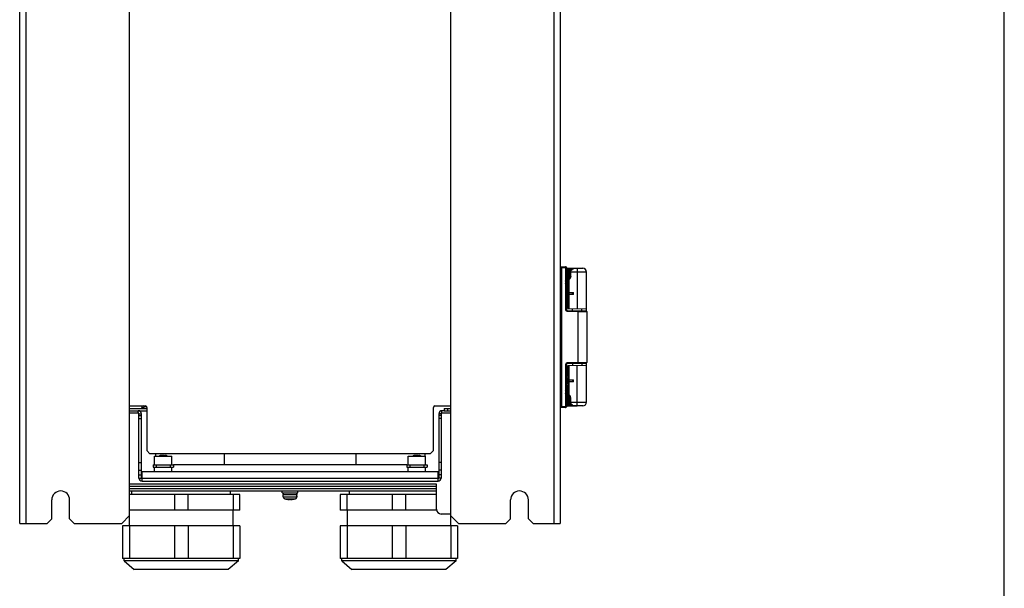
# Model space of a CAD drawing. Header units: millimetres. Extents: x 0 to 3364, y 0 to 2378.
# Tile 9 of 32: x 2735 to 3364, y 469 to 832. Entities that reach past the tile are written whole.
import ezdxf

# ---------------------------------------------------------------- set-up
doc = ezdxf.new("R2010")
doc.units = ezdxf.units.MM
doc.header["$LTSCALE"] = 185.02
doc.layers.get('0').update_dxf_attribs({"linetype": 'CONTINUOUS'})
doc.layers.add('00_COMPONENTS', color=7, linetype='CONTINUOUS')

msp = doc.modelspace()

# ---------------------------------------------------------------- linework, layer by layer
at = {"color": 7, "linetype": 'CONTINUOUS'}
msp.add_line((3364, 0), (3364, 2378), dxfattribs=at)
at = {"layer": '00_COMPONENTS', "color": 7, "linetype": 'CONTINUOUS'}
for p, q in [((2735.32, 510.58), (2735.32, 1760.58)), ((3080.32, 1760.58), (3080.32, 510.58)), ((2805.32, 509.08), (2805.32, 915.58)), ((3010.32, 915.58), (3010.32, 509.08)), ((2735.12, 590.58), (2735.12, 698.58)), ((3080.83, 674.57), (3083.83, 674.51)), ((3084.32, 674.02), (3084.32, 647.07)), ((3084.32, 673.58), (3091.12, 673.58)), ((3086.12, 673.58), (3086.62, 673.08)), ((3086.12, 647.77), (3086.12, 673.58)), ((3086.62, 673.08), (3088.31, 673.08)), ((3086.62, 673.08), (3086.62, 667.12)), ((3088.62, 673.58), (3088.12, 673.08)), ((3088.12, 672.98), (3088.12, 673.08)), ((3091.12, 673.57), (3094.75, 673.57)), ((3086.12, 666.58), (3086.55, 667)), ((3086.17, 666.58), (3086.41, 666.82)), ((3086.3, 666.66), (3086.17, 666.58)), ((3087.04, 668.58), (3087.04, 671.08)), ((3097.12, 646.24), (3097.12, 671.08)), ((3084.28, 661.82), (3084.21, 662.27)), ((3084.32, 660.68), (3086.12, 660.68)), ((3086.17, 666.58), (3086.12, 666.58)), ((3086.12, 654.18), (3084.32, 654.18)), ((3085.32, 655.36), (3085.32, 659.49)), ((3086.12, 658.08), (3088.92, 658.08)), ((3088.92, 656.78), (3086.12, 656.78)), ((3088.12, 656.78), (3088.12, 658.08)), ((3088.92, 656.78), (3088.92, 658.08)), ((3085.12, 647.79), (3097.12, 647.58)), ((3084.82, 646.57), (3096.83, 646.36)), ((3088.12, 646.51), (3088.12, 647.73)), ((3094.12, 646.41), (3094.12, 647.63)), ((3097.32, 645.86), (3097.32, 613.29)), ((3084.32, 591.1), (3084.32, 612.08)), ((3096.83, 612.79), (3084.82, 612.58)), ((3085.12, 611.37), (3097.12, 611.58)), ((3086.12, 585.58), (3086.12, 611.38)), ((3088.12, 612.64), (3088.12, 611.42)), ((3094.12, 612.75), (3094.12, 611.52)), ((3097.12, 588.08), (3097.12, 612.91)), ((3084.32, 604.98), (3086.12, 604.98)), ((3085.32, 599.66), (3085.32, 603.79)), ((3086.12, 598.48), (3084.32, 598.48)), ((3086.12, 602.38), (3088.92, 602.38)), ((3088.92, 601.08), (3086.12, 601.08)), ((3088.12, 602.38), (3088.12, 601.08)), ((3088.92, 601.08), (3088.92, 602.38)), ((3084.27, 591.84), (3084.21, 592.27)), ((3086.12, 592.58), (3086.17, 592.58)), ((3086.55, 592.15), (3086.12, 592.58)), ((3086.3, 592.49), (3086.17, 592.58)), ((3086.49, 592.26), (3086.17, 592.58)), ((3086.62, 592.03), (3086.62, 586.08)), ((3084.32, 591.1), (3084.32, 591.1)), ((3084.32, 591.1), (3084.32, 585.14)), ((3084.32, 585.58), (3091.12, 585.58)), ((3086.12, 585.58), (3086.62, 586.08)), ((3086.62, 586.08), (3088.29, 586.08)), ((3087.04, 588.08), (3087.04, 590.58)), ((3088.12, 586.21), (3088.12, 586.08)), ((3088.62, 585.58), (3088.12, 586.08)), ((3094.75, 585.58), (3091.12, 585.58)), ((2805.32, 582.58), (2816.32, 582.58)), ((2811.32, 579.58), (2812.82, 579.58)), ((2812.82, 539.58), (2812.82, 580.58)), ((2813.26, 584.45), (2813.1, 584.81)), ((3002.82, 580.58), (3002.82, 539.58)), ((3004.32, 579.58), (3002.82, 579.58)), ((3006.32, 582.58), (3004.82, 582.58)), ((3006.32, 584.08), (3010.32, 584.08)), ((3006.32, 584.08), (3006.32, 582.58)), ((3008.32, 584.08), (3008.32, 582.58)), ((3083.83, 584.64), (3080.83, 584.59)), ((2811.32, 577.58), (2812.82, 577.58)), ((3004.32, 577.58), (3002.82, 577.58)), ((2821.32, 553.58), (2832.32, 553.58)), ((2821.32, 548.08), (2821.32, 553.58)), ((2821.82, 555.08), (2821.82, 553.58)), ((2824.86, 553.87), (2824.85, 553.87)), ((2824.87, 553.88), (2824.86, 553.87)), ((2824.92, 553.89), (2824.87, 553.88)), ((2824.93, 553.89), (2824.92, 553.89)), ((2824.98, 553.9), (2824.93, 553.89)), ((2825.02, 553.91), (2824.98, 553.9)), ((2825.15, 553.95), (2825.02, 553.91)), ((2825.64, 553.92), (2825.65, 553.95)), ((2825.65, 553.95), (2825.68, 553.99)), ((2825.68, 553.89), (2825.68, 553.99)), ((2827.97, 553.99), (2827.99, 553.95)), ((2827.97, 553.89), (2827.97, 553.99)), ((2827.99, 553.95), (2828.01, 553.92)), ((2828.63, 553.91), (2828.5, 553.95)), ((2828.67, 553.9), (2828.63, 553.91)), ((2828.72, 553.89), (2828.67, 553.9)), ((2828.73, 553.89), (2828.72, 553.89)), ((2828.78, 553.88), (2828.73, 553.89)), ((2828.78, 553.87), (2828.78, 553.88)), ((2828.8, 553.87), (2828.78, 553.87)), ((2832.32, 548.08), (2832.32, 553.58)), ((2865.74, 555.08), (2865.74, 548.08)), ((2949.91, 555.08), (2949.91, 548.08)), ((2983.32, 553.58), (2994.32, 553.58)), ((2983.32, 548.08), (2983.32, 553.58)), ((2986.86, 553.87), (2986.85, 553.87)), ((2986.87, 553.88), (2986.86, 553.87)), ((2986.92, 553.89), (2986.87, 553.88)), ((2986.93, 553.89), (2986.92, 553.89)), ((2986.98, 553.9), (2986.93, 553.89)), ((2987.02, 553.91), (2986.98, 553.9)), ((2987.15, 553.95), (2987.02, 553.91)), ((2987.64, 553.92), (2987.65, 553.95)), ((2987.65, 553.95), (2987.68, 553.99)), ((2987.68, 553.89), (2987.68, 553.99)), ((2989.97, 553.99), (2989.99, 553.95)), ((2989.97, 553.89), (2989.97, 553.99)), ((2989.99, 553.95), (2990.01, 553.92)), ((2990.63, 553.91), (2990.5, 553.95)), ((2990.67, 553.9), (2990.63, 553.91)), ((2990.72, 553.89), (2990.67, 553.9)), ((2990.73, 553.89), (2990.72, 553.89)), ((2990.78, 553.88), (2990.73, 553.89)), ((2990.78, 553.87), (2990.78, 553.88)), ((2990.8, 553.87), (2990.78, 553.87)), ((2993.82, 555.08), (2993.82, 553.58)), ((2994.32, 548.08), (2994.32, 553.58)), ((2811.32, 549.58), (2812.82, 549.58)), ((2820.32, 548.08), (2820.32, 546.58)), ((2822.32, 548.08), (2822.32, 546.58)), ((2831.32, 548.08), (2831.32, 546.58)), ((2982.32, 548.08), (2833.32, 548.08)), ((2833.32, 548.08), (2833.32, 546.58)), ((2982.32, 548.08), (2982.32, 546.58)), ((2984.32, 548.08), (2984.32, 546.58)), ((2993.32, 548.08), (2993.32, 546.58)), ((2995.32, 548.08), (2995.32, 546.58)), ((3004.32, 549.58), (3002.82, 549.58)), ((2811.32, 544.58), (2812.82, 544.58)), ((2811.32, 541.58), (2812.82, 541.58)), ((2820.32, 546.58), (2833.32, 546.58)), ((2821.32, 543.58), (2821.32, 546.58)), ((2832.32, 543.58), (2832.32, 546.58)), ((2982.32, 546.58), (2995.32, 546.58)), ((2983.32, 543.58), (2983.32, 546.58)), ((2994.32, 543.58), (2994.32, 546.58)), ((3004.32, 544.58), (3002.82, 544.58)), ((3004.32, 541.58), (3002.82, 541.58)), ((2811.32, 539.58), (2812.82, 539.58)), ((3004.32, 539.58), (3002.82, 539.58)), ((3001.32, 534.08), (2805.32, 534.08)), ((3001.32, 532.58), (2805.32, 532.58)), ((3001.32, 531.08), (2805.32, 531.08)), ((2875.82, 529.08), (2805.32, 529.08)), ((2806.82, 529.08), (2806.82, 531.08)), ((2833.93, 529.08), (2833.93, 519.08)), ((2842.72, 519.08), (2842.72, 529.08)), ((2869.82, 529.08), (2869.82, 531.08)), ((2871.43, 529.08), (2871.43, 519.08)), ((2875.82, 519.08), (2875.82, 529.08)), ((2902.82, 530.08), (2902.82, 531.08)), ((2902.82, 530.08), (2912.82, 530.08)), ((2903.32, 529.08), (2912.32, 529.08)), ((2903.41, 528.08), (2903.32, 529.08)), ((2903.57, 529.08), (2903.57, 530.08)), ((2912.07, 529.08), (2912.07, 530.08)), ((2912.24, 528.08), (2912.32, 529.08)), ((2912.82, 530.08), (2912.82, 531.08)), ((3001.32, 529.08), (2939.82, 529.08)), ((2939.82, 529.08), (2939.82, 519.08)), ((2944.22, 519.08), (2944.22, 529.08)), ((2945.82, 529.08), (2945.82, 531.08)), ((2972.93, 529.08), (2972.93, 519.08)), ((2981.72, 519.08), (2981.72, 529.08)), ((2755.62, 513.58), (2755.62, 525.58)), ((2767.02, 513.58), (2767.02, 525.58)), ((2903.43, 528.08), (2903.41, 528.08)), ((2903.47, 527.61), (2903.43, 528.08)), ((2907.47, 525.98), (2908.17, 525.98)), ((2907.47, 525.81), (2907.47, 525.98)), ((2908.17, 525.98), (2908.17, 525.81)), ((2912.22, 528.08), (2912.18, 527.61)), ((2912.24, 528.08), (2912.22, 528.08)), ((3048.62, 513.58), (3048.62, 525.58)), ((3060.02, 513.58), (3060.02, 525.58)), ((2875.82, 519.08), (2805.32, 519.08)), ((2871.32, 519.08), (2871.32, 509.08)), ((3001.53, 519.08), (2939.82, 519.08)), ((2944.32, 519.08), (2944.32, 509.08)), ((2735.32, 510.58), (2752.62, 510.58)), ((2752.62, 510.58), (2755.62, 513.58)), ((2767.02, 513.58), (2770.02, 510.58)), ((2770.02, 510.58), (2800.32, 510.58)), ((2805.32, 515.58), (2800.32, 510.58)), ((3015.32, 510.58), (3010.32, 515.58)), ((3015.32, 510.58), (3045.62, 510.58)), ((3045.62, 510.58), (3048.62, 513.58)), ((3060.02, 513.58), (3063.02, 510.58)), ((3063.02, 510.58), (3080.32, 510.58)), ((2875.82, 509.08), (2800.82, 509.08)), ((2800.82, 509.08), (2800.82, 488.08)), ((2805.22, 509.08), (2805.22, 488.08)), ((2833.93, 509.08), (2833.93, 488.08)), ((2842.72, 509.08), (2842.72, 488.08)), ((2871.43, 509.08), (2871.43, 488.08)), ((2875.82, 509.08), (2875.82, 488.08)), ((3014.82, 509.08), (2939.82, 509.08)), ((2939.82, 509.08), (2939.82, 488.08)), ((2944.22, 509.08), (2944.22, 488.08)), ((2972.93, 509.08), (2972.93, 488.08)), ((2981.72, 509.08), (2981.72, 488.08)), ((3010.43, 509.08), (3010.43, 488.08)), ((3014.82, 509.08), (3014.82, 488.08)), ((2875.82, 488.08), (2800.82, 488.08)), ((2801.82, 486.58), (2801.82, 488.08)), ((2874.82, 486.58), (2801.82, 486.58)), ((2801.82, 486.58), (2808.32, 481.08)), ((2874.82, 486.58), (2868.32, 481.08)), ((2874.82, 486.58), (2874.82, 488.08)), ((3014.82, 488.08), (2939.82, 488.08)), ((2940.82, 486.58), (2940.82, 488.08)), ((3013.82, 486.58), (2940.82, 486.58)), ((2940.82, 486.58), (2947.32, 481.08)), ((3013.82, 486.58), (3007.32, 481.08)), ((3013.82, 486.58), (3013.82, 488.08)), ((2868.32, 481.08), (2808.32, 481.08)), ((3007.32, 481.08), (2947.32, 481.08))]:
    msp.add_line(p, q, dxfattribs=at)
at = {"layer": '00_COMPONENTS', "color": 9, "linetype": 'CONTINUOUS'}
for p, q in [((2739.32, 510.58), (2739.32, 1760.58)), ((3076.32, 1760.58), (3076.32, 510.58)), ((3080.32, 674.07), (3081.34, 674.06)), ((3081.34, 674.06), (3083.83, 674.02)), ((3081.34, 585.09), (3081.34, 674.06)), ((3084.32, 674.02), (3083.83, 674.02)), ((3083.83, 674.02), (3083.83, 647.07)), ((3085.12, 660.68), (3085.12, 673.58)), ((3091.12, 673.57), (3091.12, 647.68)), ((3084.18, 666.89), (3084.18, 666.9)), ((3086.12, 668.58), (3087.04, 668.58)), ((3097.12, 671.08), (3087.04, 671.08)), ((3084.18, 662.26), (3084.18, 662.27)), ((3085.12, 647.79), (3085.12, 654.18)), ((3086.12, 659.68), (3085.32, 659.68)), ((3086.12, 655.18), (3085.32, 655.18)), ((3084.32, 647.07), (3083.83, 647.07)), ((3084.82, 646.07), (3091.62, 645.95)), ((3091.62, 645.95), (3091.62, 613.2)), ((3091.62, 645.95), (3097.32, 645.86)), ((3084.32, 612.08), (3083.83, 612.08)), ((3083.83, 612.08), (3083.83, 585.14)), ((3091.62, 613.2), (3084.82, 613.08)), ((3085.12, 604.98), (3085.12, 611.37)), ((3091.12, 585.58), (3091.12, 611.47)), ((3097.32, 613.29), (3091.62, 613.2)), ((3086.12, 603.98), (3085.32, 603.98)), ((3085.12, 585.58), (3085.12, 598.48)), ((3086.12, 599.48), (3085.32, 599.48)), ((3084.18, 596.89), (3084.18, 596.9)), ((3084.18, 592.26), (3084.18, 592.27)), ((3081.34, 585.09), (3080.32, 585.08)), ((3083.83, 585.14), (3081.34, 585.09)), ((3083.83, 585.14), (3084.32, 585.14)), ((3087.04, 590.58), (3086.12, 590.58)), ((3087.04, 588.08), (3097.12, 588.08)), ((2810.82, 581.08), (2810.82, 582.58)), ((2811.32, 580.58), (2812.82, 580.58)), ((3004.32, 580.58), (3002.82, 580.58)), ((3004.82, 581.08), (3004.82, 582.58)), ((2825.65, 553.95), (2825.65, 553.9)), ((2827.99, 553.95), (2827.99, 553.9)), ((2987.65, 553.95), (2987.65, 553.9)), ((2989.99, 553.95), (2989.99, 553.9)), ((2813.32, 539.58), (3002.32, 539.58)), ((2903.47, 527.61), (2912.18, 527.61)), ((2904.64, 526.21), (2911.01, 526.21))]:
    msp.add_line(p, q, dxfattribs=at)
at = {"layer": '00_COMPONENTS', "color": 3, "linetype": 'CONTINUOUS'}
for p, q in [((2805.32, 585.58), (2815.32, 585.58)), ((3000.32, 585.58), (3010.32, 585.58)), ((2805.32, 584.08), (2816.32, 584.08)), ((2810.82, 581.08), (2805.32, 581.08)), ((2811.32, 539.58), (2811.32, 580.58)), ((2816.32, 584.58), (2816.32, 557.08)), ((2999.32, 557.08), (2999.32, 584.58)), ((3004.32, 580.58), (3004.32, 539.58)), ((3010.32, 581.08), (3004.82, 581.08)), ((3006.32, 582.58), (3010.32, 582.58)), ((2816.32, 557.08), (2818.32, 555.08)), ((2997.32, 555.08), (2818.32, 555.08)), ((2997.32, 555.08), (2999.32, 557.08)), ((2820.32, 548.08), (2833.32, 548.08)), ((2982.32, 548.08), (2995.32, 548.08)), ((3002.32, 543.58), (2813.32, 543.58)), ((2813.32, 537.58), (2813.32, 543.58)), ((3002.32, 537.58), (3002.32, 543.58)), ((3001.32, 535.58), (2805.32, 535.58)), ((2813.32, 537.58), (3002.32, 537.58)), ((3001.32, 519.58), (3001.32, 535.58)), ((3010.32, 516.58), (3004.32, 516.58))]:
    msp.add_line(p, q, dxfattribs=at)
at = {"layer": '00_COMPONENTS', "color": 7, "linetype": 'CONTINUOUS'}
for points in [[(3083.93, 665.4), (3084.01, 665.9), (3084.13, 666.48), (3084.21, 666.88)], [(3084.21, 666.88), (3084.27, 667.3), (3084.32, 667.75), (3084.32, 668.05)], [(3083.93, 663.75), (3083.88, 664.26), (3083.88, 664.9), (3083.93, 665.4)], [(3084.21, 662.27), (3084.13, 662.66), (3084.01, 663.24), (3083.93, 663.75)], [(3084.32, 661.1), (3084.32, 661.36), (3084.28, 661.82)], [(3084.21, 596.88), (3084.27, 597.3), (3084.32, 597.75), (3084.32, 598.06)], [(3083.93, 593.75), (3083.88, 594.26), (3083.88, 594.9), (3083.93, 595.4)], [(3083.93, 595.4), (3084.01, 595.9), (3084.13, 596.48), (3084.21, 596.88)], [(3084.21, 592.27), (3084.13, 592.66), (3084.01, 593.24), (3083.93, 593.75)], [(3084.32, 591.1), (3084.32, 591.39), (3084.27, 591.84)]]:
    msp.add_lwpolyline(points, dxfattribs=at)
for centre, radius, start, end in [((3080.82, 674.07), 0.5, 89.00363, 179.99994), ((3083.82, 674.02), 0.5, 0, 89), ((3094.62, 671.08), 2.5, 0, 87.13337), ((3083.88, 668.7), 3.17, 327.09918, 328.93092), ((3083.76, 668.77), 3.31, 328.91911, 329.62328), ((3083.73, 668.79), 3.35, 329.62699, 332.60364), ((3084.82, 647.07), 0.5, 180.00896, 269), ((3096.82, 645.86), 0.5, 0.00001, 89), ((3084.82, 612.08), 0.5, 91, 180), ((3096.82, 613.29), 0.5, 271, 359.99999), ((3083.55, 590.27), 3.55, 27.50833, 27.67756), ((2813.37, 584.94), 0.3, 113.42035, 204.40317), ((2820.32, 568.89), 17.79, 109.75018, 113.42035), ((2820.32, 568.89), 16.79, 104.03971, 113.39734), ((3080.82, 585.08), 0.5, 180.00006, 270.99637), ((3083.82, 585.14), 0.5, 271, 360), ((3094.62, 588.08), 2.5, 272.86664, 360), ((2810.82, 580.58), 2, 0, 90), ((2813.54, 584.57), 0.3, 204.40317, 293.39734), ((3004.82, 580.58), 2, 90, 180), ((2826.82, 547.68), 6.5, 107.68876, 114.47743), ((2825.67, 553.92), 0.0293, 217.95663, 220.26825), ((2825.84, 555.2), 1.33, 269.84232, 272.86641), ((2825.82, 555.55), 1.68, 272.84481, 276.06378), ((2825.8, 555.71), 1.85, 276.01762, 278.95816), ((2825.82, 555.62), 1.75, 278.93121, 281.48521), ((2826.82, 552.03), 1.99, 91.64967, 94.7581), ((2826.82, 551.95), 2.06, 88.33424, 91.66576), ((2826.83, 552.03), 1.99, 85.2419, 88.35033), ((2827.83, 555.62), 1.75, 258.51483, 261.06879), ((2827.85, 555.71), 1.85, 261.04183, 263.98236), ((2827.83, 555.55), 1.68, 263.93618, 267.15521), ((2827.81, 555.2), 1.33, 267.13366, 270.15763), ((2827.98, 553.92), 0.0293, 319.73171, 322.04331), ((2826.82, 547.68), 6.5, 65.52257, 72.31124), ((2988.82, 547.68), 6.5, 107.68876, 114.47743), ((2987.67, 553.92), 0.0293, 217.95663, 220.26825), ((2987.84, 555.2), 1.33, 269.84232, 272.86641), ((2987.82, 555.55), 1.68, 272.84481, 276.06378), ((2987.8, 555.71), 1.85, 276.01762, 278.95816), ((2987.82, 555.62), 1.75, 278.93121, 281.48521), ((2988.82, 552.03), 1.99, 91.64967, 94.7581), ((2988.82, 551.95), 2.06, 88.33424, 91.66576), ((2988.83, 552.03), 1.99, 85.2419, 88.35033), ((2989.83, 555.62), 1.75, 258.51483, 261.06879), ((2989.85, 555.71), 1.85, 261.04183, 263.98236), ((2989.83, 555.55), 1.68, 263.93618, 267.15521), ((2989.81, 555.2), 1.33, 267.13366, 270.15763), ((2989.98, 553.92), 0.0293, 319.73171, 322.04331), ((2988.82, 547.68), 6.5, 65.52257, 72.31124), ((2813.32, 539.58), 0.5, 180, 270), ((3002.32, 539.58), 0.5, 270, 360), ((2761.32, 525.58), 5.7, 0, 180), ((3054.32, 525.58), 5.7, 0, 180), ((2907.82, 537.78), 11.99, 254.59425, 265.93642), ((2908.32, 528.18), 2.38, 269.31709, 270.68291), ((2908.21, 532.31), 6.51, 272.49977, 274.10012), ((2907.82, 537.78), 11.99, 274.06358, 285.40575)]:
    msp.add_arc(centre, radius, start, end, dxfattribs=at)
at = {"layer": '00_COMPONENTS', "color": 9, "linetype": 'CONTINUOUS'}
for centre, radius, start, end in [((3057.87, 655.83), 27.08, 13.75515, 14.08297), ((3084.83, 647.07), 1, 180.00254, 268.99746), ((3084.83, 612.08), 1, 91.00253, 179.99747), ((3057.77, 585.8), 27.18, 13.75556, 14.08585)]:
    msp.add_arc(centre, radius, start, end, dxfattribs=at)
at = {"layer": '00_COMPONENTS', "color": 3, "linetype": 'CONTINUOUS'}
for centre, radius, start, end in [((2815.32, 584.58), 1, 0, 90), ((3000.32, 584.58), 1, 90, 180), ((2810.82, 580.58), 0.5, 0, 90), ((3004.82, 580.58), 0.5, 90, 180), ((2813.32, 539.58), 2, 180, 270), ((3002.32, 539.58), 2, 270, 360), ((3004.32, 519.58), 3, 180, 270)]:
    msp.add_arc(centre, radius, start, end, dxfattribs=at)
at = {"layer": '00_COMPONENTS', "color": 9, "linetype": 'CONTINUOUS'}
for points, knots in [([(3081.34, 674.56), (3081.35, 674.56), (3081.34, 674.54), (3081.35, 674.52), (3081.34, 674.47), (3081.35, 674.38), (3081.34, 674.24), (3081.34, 674.12), (3081.34, 674.06)], [0, 0, 0, 0, 0.019558, 0.076469, 0.168957, 0.293199, 0.61748, 1, 1, 1, 1]), ([(3083.83, 674.02), (3083.83, 674.08), (3083.84, 674.2), (3083.84, 674.34), (3083.84, 674.42), (3083.84, 674.47), (3083.83, 674.49), (3083.84, 674.51), (3083.83, 674.51)], [0, 0, 0, 0, 0.382564, 0.706767, 0.83112, 0.92352, 0.980474, 1, 1, 1, 1]), ([(3083.83, 665.41), (3083.9, 665.79), (3084.02, 666.28), (3084.15, 666.76), (3084.18, 666.89)], [0, 0, 0, 0, 0.752746, 1, 1, 1, 1]), ([(3084.18, 666.9), (3084.2, 666.99), (3084.28, 667.37), (3084.32, 667.77), (3084.32, 668.06)], [0, 0, 0, 0, 0.253502, 1, 1, 1, 1]), ([(3084.18, 666.9), (3084.18, 666.89), (3084.19, 666.89), (3084.21, 666.88), (3084.21, 666.88)], [0, 0, 0, 0, 0.38922, 1, 1, 1, 1]), ([(3083.93, 665.4), (3083.93, 665.4), (3083.92, 665.4), (3083.89, 665.41), (3083.86, 665.41), (3083.83, 665.41)], [0, 0, 0, 0, 0.075692, 0.291674, 1, 1, 1, 1]), ([(3083.83, 663.74), (3083.86, 663.74), (3083.89, 663.74), (3083.92, 663.75), (3083.93, 663.75), (3083.93, 663.75)], [0, 0, 0, 0, 0.70833, 0.924312, 1, 1, 1, 1]), ([(3084.18, 662.26), (3084.18, 662.26), (3084.19, 662.26), (3084.21, 662.27), (3084.21, 662.27)], [0, 0, 0, 0, 0.389475, 1, 1, 1, 1]), ([(3084.32, 661.1), (3084.32, 661.19), (3084.31, 661.58), (3084.25, 661.97), (3084.18, 662.26)], [0, 0, 0, 0, 0.246756, 1, 1, 1, 1]), ([(3084.82, 646.57), (3084.82, 646.57), (3084.81, 646.55), (3084.82, 646.53), (3084.82, 646.48), (3084.82, 646.39), (3084.82, 646.25), (3084.82, 646.13), (3084.82, 646.07)], [0, 0, 0, 0, 0.019558, 0.076469, 0.168957, 0.293199, 0.61748, 1, 1, 1, 1]), ([(3091.62, 646.45), (3091.63, 646.45), (3091.62, 646.43), (3091.63, 646.41), (3091.62, 646.36), (3091.63, 646.27), (3091.62, 646.13), (3091.62, 646.01), (3091.62, 645.95)], [0, 0, 0, 0, 0.019558, 0.076469, 0.168957, 0.293199, 0.61748, 1, 1, 1, 1]), ([(3084.82, 612.58), (3084.82, 612.58), (3084.81, 612.6), (3084.82, 612.63), (3084.82, 612.68), (3084.82, 612.76), (3084.82, 612.9), (3084.82, 613.02), (3084.82, 613.08)], [0, 0, 0, 0, 0.019558, 0.076469, 0.168957, 0.293199, 0.61748, 1, 1, 1, 1]), ([(3091.62, 612.7), (3091.63, 612.7), (3091.62, 612.72), (3091.63, 612.74), (3091.62, 612.79), (3091.63, 612.88), (3091.62, 613.02), (3091.62, 613.14), (3091.62, 613.2)], [0, 0, 0, 0, 0.019558, 0.076469, 0.168957, 0.293199, 0.61748, 1, 1, 1, 1]), ([(3084.18, 596.9), (3084.2, 596.99), (3084.28, 597.37), (3084.32, 597.77), (3084.32, 598.06)], [0, 0, 0, 0, 0.253475, 1, 1, 1, 1]), ([(3083.83, 595.41), (3083.9, 595.79), (3084.02, 596.28), (3084.15, 596.76), (3084.18, 596.89)], [0, 0, 0, 0, 0.752746, 1, 1, 1, 1]), ([(3083.93, 595.4), (3083.93, 595.4), (3083.92, 595.4), (3083.89, 595.41), (3083.86, 595.41), (3083.83, 595.41)], [0, 0, 0, 0, 0.075689, 0.291671, 1, 1, 1, 1]), ([(3083.83, 593.74), (3083.86, 593.74), (3083.89, 593.74), (3083.92, 593.75), (3083.93, 593.75), (3083.93, 593.75)], [0, 0, 0, 0, 0.70833, 0.924312, 1, 1, 1, 1]), ([(3084.18, 596.9), (3084.18, 596.89), (3084.19, 596.89), (3084.21, 596.88), (3084.21, 596.88)], [0, 0, 0, 0, 0.389459, 1, 1, 1, 1]), ([(3084.18, 592.26), (3084.18, 592.26), (3084.19, 592.26), (3084.21, 592.27), (3084.21, 592.27)], [0, 0, 0, 0, 0.389474, 1, 1, 1, 1]), ([(3084.32, 591.1), (3084.32, 591.19), (3084.31, 591.58), (3084.25, 591.97), (3084.18, 592.26)], [0, 0, 0, 0, 0.246773, 1, 1, 1, 1]), ([(3081.34, 584.59), (3081.35, 584.59), (3081.34, 584.61), (3081.35, 584.64), (3081.34, 584.68), (3081.35, 584.77), (3081.34, 584.91), (3081.34, 585.03), (3081.34, 585.09)], [0, 0, 0, 0, 0.019558, 0.076469, 0.168957, 0.293199, 0.61748, 1, 1, 1, 1]), ([(3083.83, 584.64), (3083.84, 584.64), (3083.83, 584.66), (3083.84, 584.68), (3083.84, 584.73), (3083.84, 584.82), (3083.84, 584.96), (3083.83, 585.07), (3083.83, 585.14)], [0, 0, 0, 0, 0.019517, 0.076464, 0.168853, 0.293211, 0.617423, 1, 1, 1, 1])]:
    msp.add_open_spline(points, degree=3, knots=knots, dxfattribs=at)
at = {"layer": '00_COMPONENTS', "color": 7, "linetype": 'CONTINUOUS'}
for points, knots in [([(3087.04, 671.08), (3087.04, 671.52), (3087.35, 672.43), (3088.45, 673.28), (3089.78, 673.57), (3090.68, 673.57), (3091.12, 673.57)], [0, 0, 0, 0, 0.248595, 0.498056, 0.748409, 1, 1, 1, 1]), ([(3086.54, 666.98), (3086.52, 666.94), (3086.44, 666.83), (3086.36, 666.73), (3086.3, 666.66)], [0, 0, 0, 0, 0.300394, 1, 1, 1, 1]), ([(3087.04, 668.58), (3087.04, 668.45), (3087.01, 667.99), (3086.85, 667.55), (3086.7, 667.25)], [0, 0, 0, 0, 0.274409, 1, 1, 1, 1]), ([(3084.32, 660.49), (3084.47, 660.49), (3084.73, 660.47), (3085.09, 660.33), (3085.29, 660.02), (3085.31, 659.79), (3085.32, 659.68)], [0, 0, 0, 0, 0.291203, 0.537713, 0.757036, 1, 1, 1, 1]), ([(3085.32, 655.18), (3085.31, 655.06), (3085.29, 654.83), (3085.09, 654.52), (3084.73, 654.38), (3084.47, 654.36), (3084.32, 654.36)], [0, 0, 0, 0, 0.242999, 0.462336, 0.708832, 1, 1, 1, 1]), ([(3084.32, 604.79), (3084.47, 604.79), (3084.73, 604.77), (3085.09, 604.63), (3085.29, 604.32), (3085.31, 604.09), (3085.32, 603.98)], [0, 0, 0, 0, 0.291203, 0.537713, 0.757036, 1, 1, 1, 1]), ([(3085.32, 599.48), (3085.31, 599.36), (3085.29, 599.13), (3085.09, 598.82), (3084.73, 598.68), (3084.47, 598.66), (3084.32, 598.66)], [0, 0, 0, 0, 0.242999, 0.462336, 0.708832, 1, 1, 1, 1]), ([(3086.55, 592.16), (3086.53, 592.2), (3086.45, 592.31), (3086.36, 592.43), (3086.3, 592.49)], [0, 0, 0, 0, 0.301499, 1, 1, 1, 1]), ([(3086.69, 591.92), (3086.68, 591.94), (3086.64, 592.02), (3086.59, 592.11), (3086.55, 592.16)], [0, 0, 0, 0, 0.265393, 1, 1, 1, 1]), ([(3087.04, 590.58), (3087.04, 590.7), (3087.01, 591.16), (3086.85, 591.61), (3086.7, 591.91)], [0, 0, 0, 0, 0.274486, 1, 1, 1, 1]), ([(3091.12, 585.58), (3090.68, 585.58), (3089.78, 585.58), (3088.45, 585.87), (3087.35, 586.73), (3087.04, 587.63), (3087.04, 588.08)], [0, 0, 0, 0, 0.251552, 0.501858, 0.751326, 1, 1, 1, 1]), ([(2825.39, 554), (2825.37, 553.99), (2825.29, 553.98), (2825.21, 553.96), (2825.15, 553.95)], [0, 0, 0, 0, 0.233018, 1, 1, 1, 1]), ([(2825.5, 554.01), (2825.49, 554.01), (2825.45, 554.01), (2825.42, 554), (2825.39, 554)], [0, 0, 0, 0, 0.232861, 1, 1, 1, 1]), ([(2825.56, 554.02), (2825.55, 554.02), (2825.53, 554.02), (2825.51, 554.01), (2825.5, 554.01)], [0, 0, 0, 0, 0.233221, 1, 1, 1, 1]), ([(2825.62, 554.02), (2825.61, 554.02), (2825.59, 554.02), (2825.57, 554.02), (2825.56, 554.02)], [0, 0, 0, 0, 0.22167, 1, 1, 1, 1]), ([(2825.66, 554.01), (2825.66, 554.01), (2825.65, 554.01), (2825.63, 554.02), (2825.62, 554.02)], [0, 0, 0, 0, 0.203028, 1, 1, 1, 1]), ([(2825.67, 553.89), (2825.67, 553.89), (2825.66, 553.89), (2825.65, 553.9), (2825.64, 553.91)], [0, 0, 0, 0, 0.305585, 1, 1, 1, 1]), ([(2825.68, 554), (2825.68, 554), (2825.67, 554), (2825.67, 554.01), (2825.66, 554.01)], [0, 0, 0, 0, 0.212353, 1, 1, 1, 1]), ([(2825.71, 553.88), (2825.7, 553.88), (2825.69, 553.88), (2825.68, 553.88), (2825.67, 553.89)], [0, 0, 0, 0, 0.274454, 1, 1, 1, 1]), ([(2825.75, 553.87), (2825.74, 553.87), (2825.73, 553.88), (2825.72, 553.88), (2825.71, 553.88)], [0, 0, 0, 0, 0.26779, 1, 1, 1, 1]), ([(2825.83, 553.87), (2825.82, 553.87), (2825.8, 553.87), (2825.77, 553.87), (2825.75, 553.87)], [0, 0, 0, 0, 0.270042, 1, 1, 1, 1]), ([(2826.32, 553.95), (2826.31, 553.94), (2826.26, 553.93), (2826.21, 553.91), (2826.17, 553.9)], [0, 0, 0, 0, 0.222075, 1, 1, 1, 1]), ([(2826.53, 554), (2826.51, 553.99), (2826.44, 553.98), (2826.37, 553.96), (2826.32, 553.95)], [0, 0, 0, 0, 0.272333, 1, 1, 1, 1]), ([(2826.66, 554.01), (2826.65, 554.01), (2826.61, 554.01), (2826.56, 554), (2826.53, 554)], [0, 0, 0, 0, 0.255826, 1, 1, 1, 1]), ([(2827.11, 554), (2827.1, 554), (2827.06, 554), (2827.02, 554.01), (2826.99, 554.01)], [0, 0, 0, 0, 0.243705, 1, 1, 1, 1]), ([(2827.33, 553.95), (2827.31, 553.95), (2827.24, 553.97), (2827.17, 553.99), (2827.11, 554)], [0, 0, 0, 0, 0.226233, 1, 1, 1, 1]), ([(2827.48, 553.9), (2827.47, 553.91), (2827.41, 553.92), (2827.36, 553.93), (2827.33, 553.95)], [0, 0, 0, 0, 0.274907, 1, 1, 1, 1]), ([(2827.9, 553.87), (2827.9, 553.87), (2827.87, 553.87), (2827.84, 553.87), (2827.82, 553.87)], [0, 0, 0, 0, 0.228924, 1, 1, 1, 1]), ([(2827.94, 553.88), (2827.94, 553.88), (2827.93, 553.88), (2827.91, 553.87), (2827.9, 553.87)], [0, 0, 0, 0, 0.231982, 1, 1, 1, 1]), ([(2827.97, 553.89), (2827.97, 553.89), (2827.96, 553.88), (2827.95, 553.88), (2827.94, 553.88)], [0, 0, 0, 0, 0.225713, 1, 1, 1, 1]), ([(2827.99, 554.01), (2827.98, 554.01), (2827.97, 554), (2827.97, 553.99), (2827.97, 553.99)], [0, 0, 0, 0, 0.317849, 1, 1, 1, 1]), ([(2828, 553.91), (2828, 553.9), (2827.99, 553.9), (2827.98, 553.89), (2827.97, 553.89)], [0, 0, 0, 0, 0.199677, 1, 1, 1, 1]), ([(2828.15, 554.01), (2828.12, 554.02), (2828.06, 554.02), (2828.01, 554.02), (2827.99, 554.01)], [0, 0, 0, 0, 0.617482, 1, 1, 1, 1]), ([(2828.26, 554), (2828.25, 554), (2828.21, 554), (2828.18, 554.01), (2828.15, 554.01)], [0, 0, 0, 0, 0.266434, 1, 1, 1, 1]), ([(2828.5, 553.95), (2828.47, 553.95), (2828.4, 553.97), (2828.32, 553.99), (2828.26, 554)], [0, 0, 0, 0, 0.264465, 1, 1, 1, 1]), ([(2987.39, 554), (2987.37, 553.99), (2987.29, 553.98), (2987.21, 553.96), (2987.15, 553.95)], [0, 0, 0, 0, 0.233018, 1, 1, 1, 1]), ([(2987.5, 554.01), (2987.49, 554.01), (2987.45, 554.01), (2987.42, 554), (2987.39, 554)], [0, 0, 0, 0, 0.232861, 1, 1, 1, 1]), ([(2987.56, 554.02), (2987.55, 554.02), (2987.53, 554.02), (2987.51, 554.01), (2987.5, 554.01)], [0, 0, 0, 0, 0.233221, 1, 1, 1, 1]), ([(2987.62, 554.02), (2987.61, 554.02), (2987.59, 554.02), (2987.57, 554.02), (2987.56, 554.02)], [0, 0, 0, 0, 0.22167, 1, 1, 1, 1]), ([(2987.66, 554.01), (2987.66, 554.01), (2987.65, 554.01), (2987.63, 554.02), (2987.62, 554.02)], [0, 0, 0, 0, 0.203028, 1, 1, 1, 1]), ([(2987.67, 553.89), (2987.67, 553.89), (2987.66, 553.89), (2987.65, 553.9), (2987.64, 553.91)], [0, 0, 0, 0, 0.305585, 1, 1, 1, 1]), ([(2987.68, 554), (2987.68, 554), (2987.67, 554), (2987.67, 554.01), (2987.66, 554.01)], [0, 0, 0, 0, 0.212353, 1, 1, 1, 1]), ([(2987.71, 553.88), (2987.7, 553.88), (2987.69, 553.88), (2987.68, 553.88), (2987.67, 553.89)], [0, 0, 0, 0, 0.274454, 1, 1, 1, 1]), ([(2987.75, 553.87), (2987.74, 553.87), (2987.73, 553.88), (2987.72, 553.88), (2987.71, 553.88)], [0, 0, 0, 0, 0.26779, 1, 1, 1, 1]), ([(2987.83, 553.87), (2987.82, 553.87), (2987.8, 553.87), (2987.77, 553.87), (2987.75, 553.87)], [0, 0, 0, 0, 0.270042, 1, 1, 1, 1]), ([(2988.32, 553.95), (2988.31, 553.94), (2988.26, 553.93), (2988.21, 553.91), (2988.17, 553.9)], [0, 0, 0, 0, 0.222075, 1, 1, 1, 1]), ([(2988.53, 554), (2988.51, 553.99), (2988.44, 553.98), (2988.37, 553.96), (2988.32, 553.95)], [0, 0, 0, 0, 0.272333, 1, 1, 1, 1]), ([(2988.66, 554.01), (2988.65, 554.01), (2988.61, 554.01), (2988.56, 554), (2988.53, 554)], [0, 0, 0, 0, 0.255826, 1, 1, 1, 1]), ([(2989.11, 554), (2989.1, 554), (2989.06, 554), (2989.02, 554.01), (2988.99, 554.01)], [0, 0, 0, 0, 0.243705, 1, 1, 1, 1]), ([(2989.33, 553.95), (2989.31, 553.95), (2989.24, 553.97), (2989.17, 553.99), (2989.11, 554)], [0, 0, 0, 0, 0.226233, 1, 1, 1, 1]), ([(2989.48, 553.9), (2989.47, 553.91), (2989.41, 553.92), (2989.36, 553.93), (2989.33, 553.95)], [0, 0, 0, 0, 0.274907, 1, 1, 1, 1]), ([(2989.9, 553.87), (2989.9, 553.87), (2989.87, 553.87), (2989.84, 553.87), (2989.82, 553.87)], [0, 0, 0, 0, 0.228924, 1, 1, 1, 1]), ([(2989.94, 553.88), (2989.94, 553.88), (2989.93, 553.88), (2989.91, 553.87), (2989.9, 553.87)], [0, 0, 0, 0, 0.231982, 1, 1, 1, 1]), ([(2989.97, 553.89), (2989.97, 553.89), (2989.96, 553.88), (2989.95, 553.88), (2989.94, 553.88)], [0, 0, 0, 0, 0.225713, 1, 1, 1, 1]), ([(2989.99, 554.01), (2989.98, 554.01), (2989.97, 554), (2989.97, 553.99), (2989.97, 553.99)], [0, 0, 0, 0, 0.317849, 1, 1, 1, 1]), ([(2990, 553.91), (2990, 553.9), (2989.99, 553.9), (2989.98, 553.89), (2989.97, 553.89)], [0, 0, 0, 0, 0.199677, 1, 1, 1, 1]), ([(2990.15, 554.01), (2990.12, 554.02), (2990.06, 554.02), (2990.01, 554.02), (2989.99, 554.01)], [0, 0, 0, 0, 0.617482, 1, 1, 1, 1]), ([(2990.26, 554), (2990.25, 554), (2990.21, 554), (2990.18, 554.01), (2990.15, 554.01)], [0, 0, 0, 0, 0.266434, 1, 1, 1, 1]), ([(2990.5, 553.95), (2990.47, 553.95), (2990.4, 553.97), (2990.32, 553.99), (2990.26, 554)], [0, 0, 0, 0, 0.264465, 1, 1, 1, 1]), ([(2903.47, 527.61), (2903.48, 527.45), (2903.56, 527.13), (2903.81, 526.71), (2904.18, 526.39), (2904.48, 526.26), (2904.64, 526.21)], [0, 0, 0, 0, 0.249997, 0.499989, 0.749987, 1, 1, 1, 1]), ([(2906.97, 525.81), (2907.04, 525.81), (2907.13, 525.8), (2907.25, 525.8), (2907.32, 525.8), (2907.38, 525.8), (2907.43, 525.8), (2907.46, 525.8), (2907.47, 525.81), (2907.47, 525.81)], [0, 0, 0, 0, 0.381065, 0.553202, 0.704048, 0.827834, 0.919931, 0.977237, 1, 1, 1, 1]), ([(2908.17, 525.81), (2908.17, 525.81), (2908.19, 525.8), (2908.2, 525.8), (2908.21, 525.8)], [0, 0, 0, 0, 0.287397, 1, 1, 1, 1]), ([(2908.21, 525.8), (2908.21, 525.8), (2908.24, 525.8), (2908.27, 525.8), (2908.29, 525.8)], [0, 0, 0, 0, 0.197222, 1, 1, 1, 1]), ([(2908.35, 525.8), (2908.36, 525.8), (2908.41, 525.8), (2908.46, 525.8), (2908.49, 525.8)], [0, 0, 0, 0, 0.230423, 1, 1, 1, 1]), ([(2911.01, 526.21), (2911.17, 526.26), (2911.47, 526.39), (2911.84, 526.71), (2912.09, 527.13), (2912.17, 527.45), (2912.18, 527.61)], [0, 0, 0, 0, 0.250013, 0.500011, 0.750003, 1, 1, 1, 1])]:
    msp.add_open_spline(points, degree=3, knots=knots, dxfattribs=at)
at = {"layer": '00_COMPONENTS', "color": 9, "linetype": 'CONTINUOUS'}
for points in [[(3084.14, 662.42), (3084.03, 662.86), (3083.91, 663.29), (3083.83, 663.74)], [(3084.14, 592.42), (3084.03, 592.86), (3083.91, 593.29), (3083.83, 593.74)]]:
    msp.add_open_spline(points, degree=3, dxfattribs=at)
at = {"layer": '00_COMPONENTS', "color": 7, "linetype": 'CONTINUOUS'}
for points in [[(3085.32, 659.68), (3085.32, 659.61), (3085.32, 659.55), (3085.32, 659.49)], [(3085.32, 655.36), (3085.32, 655.3), (3085.32, 655.24), (3085.32, 655.18)], [(3085.32, 603.98), (3085.32, 603.91), (3085.32, 603.85), (3085.32, 603.79)], [(3085.32, 599.66), (3085.32, 599.6), (3085.32, 599.54), (3085.32, 599.48)], [(2825.64, 553.91), (2825.64, 553.91), (2825.64, 553.91), (2825.64, 553.92)], [(2825.68, 553.99), (2825.68, 553.99), (2825.68, 553.99), (2825.68, 554)], [(2828.01, 553.92), (2828.01, 553.91), (2828.01, 553.91), (2828.01, 553.91)], [(2987.64, 553.91), (2987.64, 553.91), (2987.64, 553.91), (2987.64, 553.92)], [(2987.68, 553.99), (2987.68, 553.99), (2987.68, 553.99), (2987.68, 554)], [(2990.01, 553.92), (2990.01, 553.91), (2990.01, 553.91), (2990.01, 553.91)]]:
    msp.add_open_spline(points, degree=3, dxfattribs=at)

doc.saveas('drawing.dxf')
